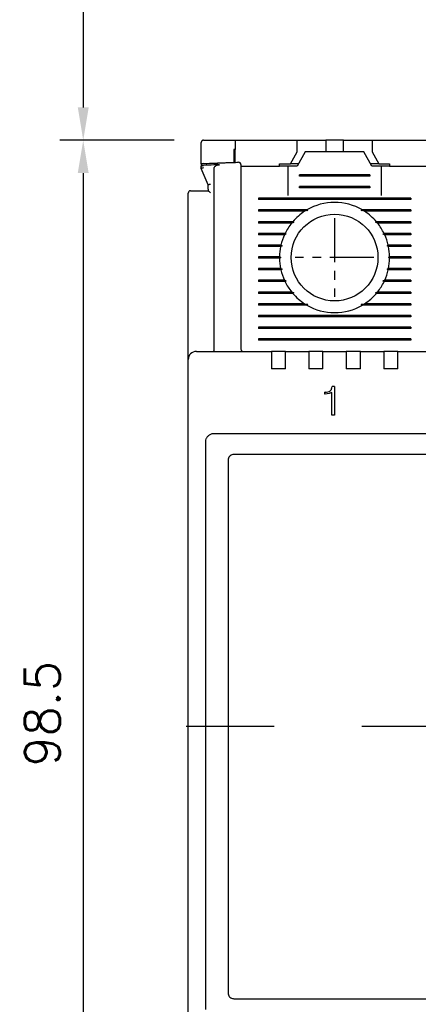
# Model space of a CAD drawing. Extents: x 2148 to 5199, y -907 to 1537.
# Tile 6 of 29: x 4459 to 4493, y 1342 to 1426. Entities that reach past the tile are written whole.
import ezdxf

# ---------------------------------------------------------------- set-up
doc = ezdxf.new("R2010")
doc.units = 0
doc.header["$LTSCALE"] = 3
doc.header["$MEASUREMENT"] = 0
doc.linetypes.add('CENTER', pattern=[2, 1.25, -0.25, 0.25, -0.25])
doc.layers.get('0').update_dxf_attribs({"linetype": 'CONTINUOUS'})
doc.layers.get('Defpoints').update_dxf_attribs({"linetype": 'CONTINUOUS'})
doc.layers.add('cen', color=1, linetype='CENTER')
doc.layers.add('di', color=3, linetype='CONTINUOUS')
doc.styles.add('KIM', font='ROMANS.shx', dxfattribs={"height": 5, "bigfont": 'GSG1.shx'})
doc.styles.get("Standard").update_dxf_attribs({"font": 'romans.shx', "height": 3, "bigfont": 'ghs.shx'})
doc.dimstyles.new('STANDARD$0', dxfattribs={"dimtxt": 5, "dimasz": 5, "dimexe": 1, "dimexo": 2, "dimgap": 2, "dimtad": 1, "dimdec": 4, "dimzin": 12, "dimdsep": 46, "dimtxsty": 'KIM', "dimcen": -1, "dimdle": 0.1, "dimadec": 0, "dimazin": 0, "dimtfac": 1, "dimtdec": 4, "dimtmove": 0, "dimatfit": 3, "dimfxl": 0, "dimtolj": 1, "dimtzin": 0, "dimarcsym": 0})

# ---------------------------------------------------------------- blocks, each defined once
blk = doc.blocks.new('*D54')
at = {"layer": 'Defpoints', "color": 0}
for p in [(4474.121, 1416.034), (4464.359, 1317.434), (4498.321, 1317.434)]:
    blk.add_point(p, dxfattribs=at)
at = {"layer": 'di'}
for p, q in [((4472.121, 1416.034), (4462.359, 1416.034)), ((4464.359, 1413.234), (4464.359, 1320.234)), ((4496.321, 1317.434), (4462.359, 1317.434))]:
    blk.add_line(p, q, dxfattribs=at)
for points in [[(4463.892, 1413.234), (4464.826, 1413.234), (4464.359, 1416.034)], [(4463.892, 1320.234), (4464.826, 1320.234), (4464.359, 1317.434)]]:
    blk.add_solid(points, dxfattribs=at)
at = {"layer": 'di', "insert": (4460.859, 1367.134), "char_height": 3, "attachment_point": 5, "rotation": 90}
blk.add_mtext('\\A1;98.5', dxfattribs=at)
blk = doc.blocks.new('*D71')
at = {"layer": 'Defpoints', "color": 0}
for p in [(4496.621, 1466.134), (4464.359, 1416.034), (4474.121, 1416.034)]:
    blk.add_point(p, dxfattribs=at)
at = {"layer": 'di'}
for p, q in [((4494.621, 1466.134), (4462.359, 1466.134)), ((4464.359, 1463.334), (4464.359, 1418.834)), ((4472.121, 1416.034), (4462.359, 1416.034))]:
    blk.add_line(p, q, dxfattribs=at)
for points in [[(4463.892, 1463.334), (4464.826, 1463.334), (4464.359, 1466.134)], [(4463.892, 1418.834), (4464.826, 1418.834), (4464.359, 1416.034)]]:
    blk.add_solid(points, dxfattribs=at)
at = {"layer": 'di', "insert": (4460.859, 1440.022), "char_height": 3, "attachment_point": 5, "rotation": 90}
blk.add_mtext('\\A1;48', dxfattribs=at)

msp = doc.modelspace()

# ---------------------------------------------------------------- linework, layer by layer
for p, q in [((4474.421, 1414.034), (4474.421, 1415.834)), ((4477.321, 1416.034), (4477.321, 1415.248)), ((4477.321, 1416.034), (4482.621, 1416.034)), ((4482.621, 1415.034), (4482.621, 1416.034)), ((4482.621, 1416.034), (4484.571, 1416.034)), ((4484.571, 1416.034), (4485.071, 1416.034)), ((4485.071, 1416.034), (4485.071, 1415.034)), ((4486.571, 1416.034), (4485.071, 1416.034)), ((4486.571, 1415.034), (4486.571, 1416.034)), ((4486.571, 1416.034), (4487.071, 1416.034)), ((4487.071, 1416.034), (4489.021, 1416.034)), ((4489.021, 1416.034), (4489.021, 1415.034)), ((4489.021, 1416.034), (4494.321, 1416.034)), ((4477.221, 1415.244), (4477.221, 1414.145)), ((4477.321, 1414.148), (4477.321, 1415.248)), ((4482.044, 1414.034), (4482.621, 1415.034)), ((4483.321, 1415.034), (4482.628, 1413.834)), ((4488.321, 1415.034), (4483.321, 1415.034)), ((4489.014, 1413.834), (4488.321, 1415.034)), ((4489.021, 1415.034), (4489.598, 1414.034)), ((4477.221, 1414.145), (4474.421, 1414.034)), ((4474.421, 1414.034), (4474.421, 1413.89)), ((4474.614, 1413.893), (4474.621, 1413.893)), ((4481.121, 1414.034), (4482.044, 1414.034)), ((4481.121, 1413.834), (4481.121, 1414.034)), ((4482.744, 1414.034), (4482.044, 1414.034)), ((4489.598, 1414.034), (4488.898, 1414.034)), ((4489.598, 1414.034), (4490.521, 1414.034)), ((4490.521, 1414.034), (4490.521, 1413.834)), ((4474.421, 1413.635), (4474.421, 1413.762)), ((4474.421, 1413.634), (4474.421, 1413.635)), ((4475.021, 1412.234), (4474.421, 1413.634)), ((4475.521, 1413.614), (4475.521, 1398.22)), ((4477.821, 1413.834), (4481.121, 1413.834)), ((4477.821, 1413.076), (4477.821, 1398.234)), ((4481.821, 1413.834), (4481.121, 1413.834)), ((4481.821, 1413.834), (4481.821, 1411.334)), ((4482.628, 1413.834), (4481.821, 1413.834)), ((4482.821, 1412.977), (4482.821, 1413.092)), ((4488.821, 1413.092), (4482.821, 1413.092)), ((4488.821, 1413.092), (4488.821, 1412.977)), ((4489.821, 1413.834), (4489.014, 1413.834)), ((4489.821, 1411.334), (4489.821, 1413.834)), ((4490.521, 1413.834), (4489.821, 1413.834)), ((4490.521, 1413.834), (4493.821, 1413.834)), ((4475.021, 1411.867), (4475.021, 1412.235)), ((4475.021, 1412.235), (4475.021, 1412.234)), ((4488.821, 1413.034), (4482.821, 1413.034)), ((4488.821, 1412.977), (4482.821, 1412.977)), ((4473.321, 1398.162), (4473.321, 1411.534)), ((4474.021, 1411.734), (4475.022, 1411.734)), ((4475.021, 1411.867), (4475.022, 1411.734)), ((4475.021, 1411.867), (4475.021, 1411.734)), ((4482.821, 1411.977), (4482.821, 1412.092)), ((4488.821, 1412.092), (4482.821, 1412.092)), ((4488.821, 1412.034), (4482.821, 1412.034)), ((4488.821, 1411.977), (4482.821, 1411.977)), ((4488.821, 1412.092), (4488.821, 1411.977)), ((4479.321, 1411.092), (4479.321, 1410.977)), ((4492.321, 1411.092), (4479.321, 1411.092)), ((4492.321, 1411.034), (4479.321, 1411.034)), ((4492.321, 1410.977), (4479.321, 1410.977)), ((4492.321, 1411.092), (4492.321, 1410.977)), ((4483.449, 1410.092), (4479.321, 1410.092)), ((4479.321, 1410.092), (4479.321, 1409.977)), ((4483.55, 1410.034), (4479.321, 1410.034)), ((4483.262, 1409.977), (4479.321, 1409.977)), ((4483.55, 1410.034), (4483.262, 1409.977)), ((4483.449, 1410.092), (4483.55, 1410.034)), ((4488.093, 1410.034), (4488.193, 1410.092)), ((4488.38, 1409.977), (4488.093, 1410.034)), ((4492.321, 1410.034), (4488.093, 1410.034)), ((4492.321, 1410.092), (4488.193, 1410.092)), ((4492.321, 1409.977), (4488.38, 1409.977)), ((4492.321, 1410.092), (4492.321, 1409.977)), ((4482.252, 1409.092), (4479.321, 1409.092)), ((4479.321, 1409.092), (4479.321, 1408.977)), ((4482.334, 1409.034), (4479.321, 1409.034)), ((4482.156, 1408.977), (4479.321, 1408.977)), ((4483.421, 1408.834), (4483.422, 1408.851)), ((4488.22, 1408.851), (4488.221, 1408.834)), ((4492.321, 1409.034), (4489.308, 1409.034)), ((4492.321, 1409.092), (4489.39, 1409.092)), ((4492.321, 1408.977), (4489.486, 1408.977)), ((4492.321, 1409.092), (4492.321, 1408.977)), ((4481.596, 1408.092), (4479.321, 1408.092)), ((4479.321, 1408.092), (4479.321, 1407.977)), ((4481.679, 1408.034), (4479.321, 1408.034)), ((4492.321, 1408.034), (4489.964, 1408.034)), ((4492.321, 1408.092), (4490.047, 1408.092)), ((4492.321, 1408.092), (4492.321, 1407.977)), ((4481.541, 1407.977), (4479.321, 1407.977)), ((4492.321, 1407.977), (4490.101, 1407.977)), ((4481.242, 1407.092), (4479.321, 1407.092)), ((4479.321, 1407.092), (4479.321, 1406.977)), ((4481.331, 1407.034), (4479.321, 1407.034)), ((4481.217, 1406.977), (4479.321, 1406.977)), ((4481.331, 1407.034), (4481.217, 1406.977)), ((4481.242, 1407.092), (4481.331, 1407.034)), ((4490.311, 1407.034), (4490.401, 1407.092)), ((4490.426, 1406.977), (4490.311, 1407.034)), ((4492.321, 1407.034), (4490.311, 1407.034)), ((4492.321, 1407.092), (4490.401, 1407.092)), ((4492.321, 1406.977), (4490.426, 1406.977)), ((4492.321, 1407.092), (4492.321, 1406.977)), ((4481.122, 1406.092), (4479.321, 1406.092)), ((4479.321, 1406.092), (4479.321, 1405.977)), ((4481.221, 1406.034), (4479.321, 1406.034)), ((4481.122, 1405.977), (4479.321, 1405.977)), ((4481.122, 1406.092), (4481.221, 1406.034)), ((4481.221, 1406.034), (4481.122, 1405.977)), ((4490.421, 1406.034), (4490.521, 1406.092)), ((4492.321, 1406.034), (4490.421, 1406.034)), ((4490.521, 1405.977), (4490.421, 1406.034)), ((4492.321, 1406.092), (4490.521, 1406.092)), ((4492.321, 1405.977), (4490.521, 1405.977)), ((4492.321, 1406.092), (4492.321, 1405.977)), ((4481.217, 1405.092), (4479.321, 1405.092)), ((4479.321, 1405.092), (4479.321, 1404.977)), ((4481.331, 1405.034), (4479.321, 1405.034)), ((4481.242, 1404.977), (4479.321, 1404.977)), ((4481.217, 1405.092), (4481.331, 1405.034)), ((4481.331, 1405.034), (4481.242, 1404.977)), ((4490.311, 1405.034), (4490.426, 1405.092)), ((4490.401, 1404.977), (4490.311, 1405.034)), ((4492.321, 1405.034), (4490.311, 1405.034)), ((4492.321, 1404.977), (4490.401, 1404.977)), ((4492.321, 1405.092), (4490.426, 1405.092)), ((4492.321, 1405.092), (4492.321, 1404.977)), ((4481.541, 1404.092), (4479.321, 1404.092)), ((4479.321, 1404.092), (4479.321, 1403.977)), ((4481.679, 1404.034), (4479.321, 1404.034)), ((4481.596, 1403.977), (4479.321, 1403.977)), ((4492.321, 1404.034), (4489.964, 1404.034)), ((4492.321, 1403.977), (4490.047, 1403.977)), ((4492.321, 1404.092), (4490.101, 1404.092)), ((4492.321, 1404.092), (4492.321, 1403.977)), ((4482.156, 1403.092), (4479.321, 1403.092)), ((4479.321, 1403.092), (4479.321, 1402.977)), ((4482.334, 1403.034), (4479.321, 1403.034)), ((4482.252, 1402.977), (4479.321, 1402.977)), ((4483.421, 1403.218), (4483.421, 1403.234)), ((4488.221, 1403.234), (4488.221, 1403.218)), ((4492.321, 1403.034), (4489.308, 1403.034)), ((4492.321, 1402.977), (4489.39, 1402.977)), ((4492.321, 1403.092), (4489.486, 1403.092)), ((4492.321, 1403.092), (4492.321, 1402.977)), ((4483.262, 1402.092), (4479.321, 1402.092)), ((4479.321, 1402.092), (4479.321, 1401.977)), ((4483.55, 1402.034), (4479.321, 1402.034)), ((4483.449, 1401.977), (4479.321, 1401.977)), ((4483.262, 1402.092), (4483.55, 1402.034)), ((4483.55, 1402.034), (4483.449, 1401.977)), ((4488.093, 1402.034), (4488.38, 1402.092)), ((4492.321, 1402.034), (4488.093, 1402.034)), ((4488.193, 1401.977), (4488.093, 1402.034)), ((4492.321, 1401.977), (4488.193, 1401.977)), ((4492.321, 1402.092), (4488.38, 1402.092)), ((4492.321, 1402.092), (4492.321, 1401.977)), ((4479.321, 1401.092), (4479.321, 1400.977)), ((4492.321, 1401.092), (4479.321, 1401.092)), ((4492.321, 1401.034), (4479.321, 1401.034)), ((4492.321, 1400.977), (4479.321, 1400.977)), ((4492.321, 1401.092), (4492.321, 1400.977)), ((4479.321, 1400.092), (4479.321, 1399.977)), ((4492.321, 1400.092), (4479.321, 1400.092)), ((4492.321, 1400.034), (4479.321, 1400.034)), ((4492.321, 1399.977), (4479.321, 1399.977)), ((4492.321, 1400.092), (4492.321, 1399.977)), ((4479.321, 1399.092), (4479.321, 1398.977)), ((4492.321, 1399.092), (4479.321, 1399.092)), ((4492.321, 1399.034), (4479.321, 1399.034)), ((4492.321, 1398.977), (4479.321, 1398.977)), ((4492.321, 1399.092), (4492.321, 1398.977)), ((4473.321, 1397.334), (4473.321, 1398.162)), ((4474.021, 1398.034), (4480.421, 1398.034)), ((4475.521, 1398.218), (4475.521, 1398.22)), ((4480.421, 1398.034), (4480.421, 1397.343)), ((4481.621, 1398.034), (4480.421, 1398.034)), ((4481.621, 1398.034), (4483.621, 1398.034)), ((4481.621, 1397.343), (4481.621, 1398.034)), ((4483.621, 1398.034), (4483.621, 1397.343)), ((4484.821, 1398.034), (4483.621, 1398.034)), ((4484.821, 1398.034), (4486.821, 1398.034)), ((4484.821, 1397.343), (4484.821, 1398.034)), ((4486.821, 1398.034), (4486.821, 1397.343)), ((4488.021, 1398.034), (4486.821, 1398.034)), ((4488.021, 1398.034), (4490.021, 1398.034)), ((4488.021, 1397.343), (4488.021, 1398.034)), ((4490.021, 1398.034), (4490.021, 1397.343)), ((4491.221, 1398.034), (4490.021, 1398.034)), ((4491.221, 1398.034), (4505.421, 1398.034)), ((4491.221, 1397.343), (4491.221, 1398.034)), ((4473.321, 1334.734), (4473.321, 1397.334)), ((4480.421, 1397.343), (4480.421, 1396.534)), ((4481.621, 1396.534), (4481.621, 1397.343)), ((4483.621, 1397.343), (4483.621, 1396.534)), ((4484.821, 1396.534), (4484.821, 1397.343)), ((4486.821, 1397.343), (4486.821, 1396.534)), ((4488.021, 1396.534), (4488.021, 1397.343)), ((4490.021, 1397.343), (4490.021, 1396.534)), ((4491.221, 1396.534), (4491.221, 1397.343)), ((4481.621, 1396.534), (4480.421, 1396.534)), ((4484.821, 1396.534), (4483.621, 1396.534)), ((4488.021, 1396.534), (4486.821, 1396.534)), ((4491.221, 1396.534), (4490.021, 1396.534)), ((4485.811, 1395.034), (4485.613, 1395.034)), ((4485.811, 1395.034), (4485.811, 1392.598)), ((4484.988, 1394.393), (4484.988, 1394.554)), ((4485.002, 1394.554), (4484.988, 1394.554)), ((4485.022, 1394.393), (4484.988, 1394.393)), ((4485.363, 1394.427), (4485.022, 1394.393)), ((4485.587, 1394.528), (4485.363, 1394.427)), ((4485.587, 1392.598), (4485.587, 1394.528)), ((4485.811, 1392.598), (4485.587, 1392.598)), ((4475.521, 1391.034), (4521.121, 1391.034)), ((4474.821, 1390.148), (4474.821, 1390.333)), ((4474.821, 1341.92), (4474.821, 1390.148)), ((4476.721, 1388.734), (4476.721, 1343.334)), ((4519.421, 1389.234), (4477.221, 1389.234)), ((4477.221, 1342.834), (4519.421, 1342.834))]:
    msp.add_line(p, q)
at = {"flags": 128}
for points in [[(4477.321, 1415.248), (4477.309, 1415.247), (4477.296, 1415.247), (4477.284, 1415.246), (4477.271, 1415.246), (4477.259, 1415.245), (4477.246, 1415.245), (4477.234, 1415.244), (4477.221, 1415.244)], [(4482.252, 1409.092), (4482.294, 1409.062), (4482.334, 1409.034)], [(4489.308, 1409.034), (4489.348, 1409.062), (4489.39, 1409.092)], [(4481.596, 1408.092), (4481.662, 1408.046), (4481.679, 1408.034)], [(4481.679, 1404.034), (4481.662, 1404.022), (4481.596, 1403.977)], [(4490.047, 1403.977), (4489.981, 1404.022), (4489.964, 1404.034)], [(4482.334, 1403.034), (4482.294, 1403.006), (4482.252, 1402.977)], [(4489.39, 1402.977), (4489.348, 1403.006), (4489.308, 1403.034)]]:
    msp.add_lwpolyline(points, dxfattribs=at)
msp.add_circle((4485.821, 1406.034), 3.7)
for centre, radius, start, end in [((4474.621, 1413.842), 0.2, 92.37773, 180), ((4477.621, 1413.959), 0.2, 0, 92.07661), ((4473.521, 1411.534), 0.2, 90, 180), ((4485.821, 1406.034), 4.7, 59.69459, 120.30541), ((4485.821, 1406.034), 4.7, 122.98851, 139.41451), ((4485.821, 1406.034), 4.7, 40.58549, 57.01149), ((4485.821, 1406.034), 4.7, 141.24336, 154.03539), ((4485.821, 1406.034), 4.7, 25.96461, 38.75664), ((4485.821, 1406.034), 4.7, 155.59098, 166.99418), ((4485.821, 1406.034), 4.7, 13.00582, 24.40902), ((4485.821, 1406.034), 4.7, 168.43486, 179.29616), ((4485.821, 1406.034), 4.7, 0.70384, 11.56514), ((4485.821, 1406.034), 4.7, 180.70384, 191.56514), ((4485.821, 1406.034), 4.7, 348.43486, 359.29616), ((4485.821, 1406.034), 4.7, 193.00582, 204.40902), ((4485.821, 1406.034), 4.7, 335.59098, 346.99418), ((4485.821, 1406.034), 4.7, 205.96461, 218.75664), ((4485.821, 1406.034), 4.7, 321.24336, 334.03539), ((4485.821, 1406.034), 4.7, 220.58549, 237.01149), ((4485.821, 1406.034), 4.7, 302.98851, 319.41451), ((4485.821, 1406.034), 4.7, 239.69459, 300.30541), ((4474.021, 1397.334), 0.7, 90, 180), ((4478.021, 1398.234), 0.2, 180, 270)]:
    msp.add_arc(centre, radius, start, end)
for points, knots in [([(4474.621, 1416.034), (4474.611, 1416.034), (4474.59, 1416.033), (4474.555, 1416.024), (4474.511, 1416.004), (4474.456, 1415.957), (4474.426, 1415.897), (4474.422, 1415.851), (4474.421, 1415.834)], [0, 0, 0, 0, 0.060672, 0.121106, 0.221378, 0.403426, 0.784337, 1, 1, 1, 1]), ([(4474.621, 1416.034), (4475.288, 1416.034), (4476.187, 1416.034), (4477.088, 1416.034), (4477.321, 1416.034)], [0, 0, 0, 0, 0.74068, 1, 1, 1, 1]), ([(4474.421, 1413.762), (4474.421, 1413.762), (4474.421, 1413.776), (4474.428, 1413.803), (4474.454, 1413.84), (4474.498, 1413.869), (4474.552, 1413.888), (4474.594, 1413.891), (4474.614, 1413.893)], [0, 0, 0, 0, 0.009264, 0.207415, 0.425731, 0.62284, 0.811258, 1, 1, 1, 1]), ([(4474.613, 1414.042), (4475.442, 1414.076), (4476.442, 1414.116), (4477.442, 1414.153), (4477.614, 1414.159)], [0, 0, 0, 0, 0.828561, 1, 1, 1, 1]), ([(4475.999, 1413.949), (4475.84, 1413.943), (4475.381, 1413.925), (4474.921, 1413.906), (4474.621, 1413.893)], [0, 0, 0, 0, 0.347023, 1, 1, 1, 1]), ([(4475.521, 1413.614), (4475.525, 1413.647), (4475.533, 1413.713), (4475.597, 1413.805), (4475.711, 1413.889), (4475.854, 1413.937), (4475.959, 1413.946), (4475.999, 1413.949)], [0, 0, 0, 0, 0.153927, 0.307272, 0.508922, 0.810684, 1, 1, 1, 1]), ([(4477.821, 1413.959), (4477.821, 1413.958), (4477.821, 1413.953), (4477.821, 1413.88), (4477.821, 1413.685), (4477.821, 1413.408), (4477.821, 1413.187), (4477.821, 1413.076)], [0, 0, 0, 0, 0.071023, 0.303121, 0.535369, 0.767685, 1, 1, 1, 1]), ([(4474.421, 1413.635), (4474.423, 1413.638), (4474.428, 1413.644), (4474.461, 1413.658), (4474.51, 1413.673), (4474.565, 1413.687), (4474.604, 1413.696), (4474.62, 1413.699), (4474.621, 1413.699)], [0, 0, 0, 0, 0.209295, 0.41851, 0.629608, 0.844752, 0.985696, 1, 1, 1, 1]), ([(4475.021, 1412.235), (4475.023, 1412.238), (4475.028, 1412.244), (4475.061, 1412.257), (4475.11, 1412.273), (4475.165, 1412.287), (4475.204, 1412.295), (4475.22, 1412.298), (4475.221, 1412.299)], [0, 0, 0, 0, 0.209276, 0.418495, 0.629591, 0.844729, 0.985697, 1, 1, 1, 1]), ([(4473.521, 1411.734), (4473.524, 1411.734), (4473.53, 1411.734), (4473.591, 1411.734), (4473.704, 1411.734), (4473.853, 1411.734), (4473.965, 1411.734), (4474.021, 1411.734)], [0, 0, 0, 0, 0.145708, 0.36058, 0.574127, 0.787052, 1, 1, 1, 1]), ([(4475.022, 1411.734), (4475.026, 1411.733), (4475.034, 1411.729), (4475.066, 1411.704), (4475.118, 1411.657), (4475.175, 1411.603), (4475.212, 1411.567), (4475.22, 1411.558), (4475.221, 1411.557)], [0, 0, 0, 0, 0.160599, 0.320103, 0.563048, 0.89367, 0.992091, 1, 1, 1, 1]), ([(4482.334, 1409.034), (4482.316, 1409.029), (4482.257, 1409.01), (4482.198, 1408.99), (4482.156, 1408.977)], [0, 0, 0, 0, 0.296334, 1, 1, 1, 1]), ([(4489.486, 1408.977), (4489.445, 1408.99), (4489.386, 1409.01), (4489.326, 1409.029), (4489.308, 1409.034)], [0, 0, 0, 0, 0.703666, 1, 1, 1, 1]), ([(4481.679, 1408.034), (4481.675, 1408.033), (4481.629, 1408.014), (4481.583, 1407.994), (4481.541, 1407.977)], [0, 0, 0, 0, 0.0763314, 1, 1, 1, 1]), ([(4489.964, 1408.034), (4489.969, 1408.038), (4489.997, 1408.057), (4490.025, 1408.077), (4490.047, 1408.092)], [0, 0, 0, 0, 0.205244, 1, 1, 1, 1]), ([(4490.101, 1407.977), (4490.059, 1407.994), (4490.013, 1408.014), (4489.967, 1408.033), (4489.964, 1408.034)], [0, 0, 0, 0, 0.923661, 1, 1, 1, 1]), ([(4481.541, 1404.092), (4481.583, 1404.074), (4481.629, 1404.055), (4481.675, 1404.036), (4481.679, 1404.034)], [0, 0, 0, 0, 0.9223348, 1, 1, 1, 1]), ([(4489.964, 1404.034), (4489.967, 1404.036), (4490.013, 1404.055), (4490.059, 1404.074), (4490.101, 1404.092)], [0, 0, 0, 0, 0.077673, 1, 1, 1, 1]), ([(4482.156, 1403.092), (4482.198, 1403.078), (4482.257, 1403.059), (4482.316, 1403.04), (4482.334, 1403.034)], [0, 0, 0, 0, 0.702613, 1, 1, 1, 1]), ([(4489.308, 1403.034), (4489.326, 1403.04), (4489.386, 1403.059), (4489.445, 1403.078), (4489.486, 1403.092)], [0, 0, 0, 0, 0.297387, 1, 1, 1, 1]), ([(4475.521, 1398.218), (4475.52, 1398.196), (4475.518, 1398.153), (4475.508, 1398.097), (4475.494, 1398.056), (4475.48, 1398.038), (4475.471, 1398.034), (4475.468, 1398.034), (4475.468, 1398.034)], [0, 0, 0, 0, 0.21746, 0.434773, 0.655999, 0.884661, 0.986784, 1, 1, 1, 1]), ([(4485.002, 1394.554), (4485.081, 1394.555), (4485.239, 1394.558), (4485.379, 1394.632), (4485.448, 1394.669)], [0, 0, 0, 0, 0.5035163, 1, 1, 1, 1]), ([(4485.448, 1394.669), (4485.473, 1394.692), (4485.524, 1394.739), (4485.591, 1394.862), (4485.604, 1394.965), (4485.613, 1395.034)], [0, 0, 0, 0, 0.249878, 0.499428, 1, 1, 1, 1]), ([(4474.821, 1390.333), (4474.829, 1390.412), (4474.844, 1390.57), (4474.965, 1390.78), (4475.144, 1390.939), (4475.34, 1391.022), (4475.47, 1391.031), (4475.521, 1391.034)], [0, 0, 0, 0, 0.215207, 0.430422, 0.64545, 0.860088, 1, 1, 1, 1]), ([(4477.221, 1389.234), (4477.165, 1389.229), (4477.053, 1389.218), (4476.903, 1389.132), (4476.79, 1389.005), (4476.73, 1388.864), (4476.724, 1388.771), (4476.721, 1388.734)], [0, 0, 0, 0, 0.214623, 0.429244, 0.643892, 0.858596, 1, 1, 1, 1]), ([(4476.721, 1343.334), (4476.727, 1343.278), (4476.738, 1343.166), (4476.824, 1343.016), (4476.951, 1342.903), (4477.091, 1342.843), (4477.184, 1342.837), (4477.221, 1342.834)], [0, 0, 0, 0, 0.214765, 0.429529, 0.644268, 0.858955, 1, 1, 1, 1])]:
    msp.add_open_spline(points, degree=3, knots=knots)
at = {"layer": 'cen'}
for p, q in [((4485.821, 1409.389), (4485.821, 1402.679)), ((4489.176, 1406.034), (4482.466, 1406.034))]:
    msp.add_line(p, q, dxfattribs=at)
at = {"layer": 'cen', "ltscale": 10}
msp.add_line((4525.658, 1366.034), (4470.318, 1366.034), dxfattribs=at)

# ---------------------------------------------------------------- dimensions: what is measured, and where the dimension line sits
at = {"layer": 'di'}
for base, p1, p2, text, picture, middle in [((4464.359, 1416.034), (4496.621, 1466.134), (4474.121, 1416.034), '48', '*D71', (4464.359, 1440.022)), ((4464.359, 1317.434), (4474.121, 1416.034), (4498.321, 1317.434), '98.5', '*D54', (4464.359, 1367.134))]:
    dim = msp.add_linear_dim(base=base, p1=p1, p2=p2, angle=90, text=text, dimstyle='STANDARD$0', override={"dimtxt": 3, "dimasz": 2.8, "dimexe": 2, "dimdec": 2, "dimzin": 8, "dimtxsty": 'Standard', "dimcen": 0, "dimclrd": 256, "dimclre": 256, "dimclrt": 256, "dimadec": 2, "dimazin": 2, "dimtfac": 0.6, "dimtdec": 2, "dimtzin": 8, "dimlwd": 65535, "dimlwe": 65535, "dimarcsym": 1}, dxfattribs=at)
    dim.commit()
    dim.dimension.update_dxf_attribs({"geometry": picture, "text_midpoint": middle, "dimtype": 160})

doc.saveas('drawing.dxf')
